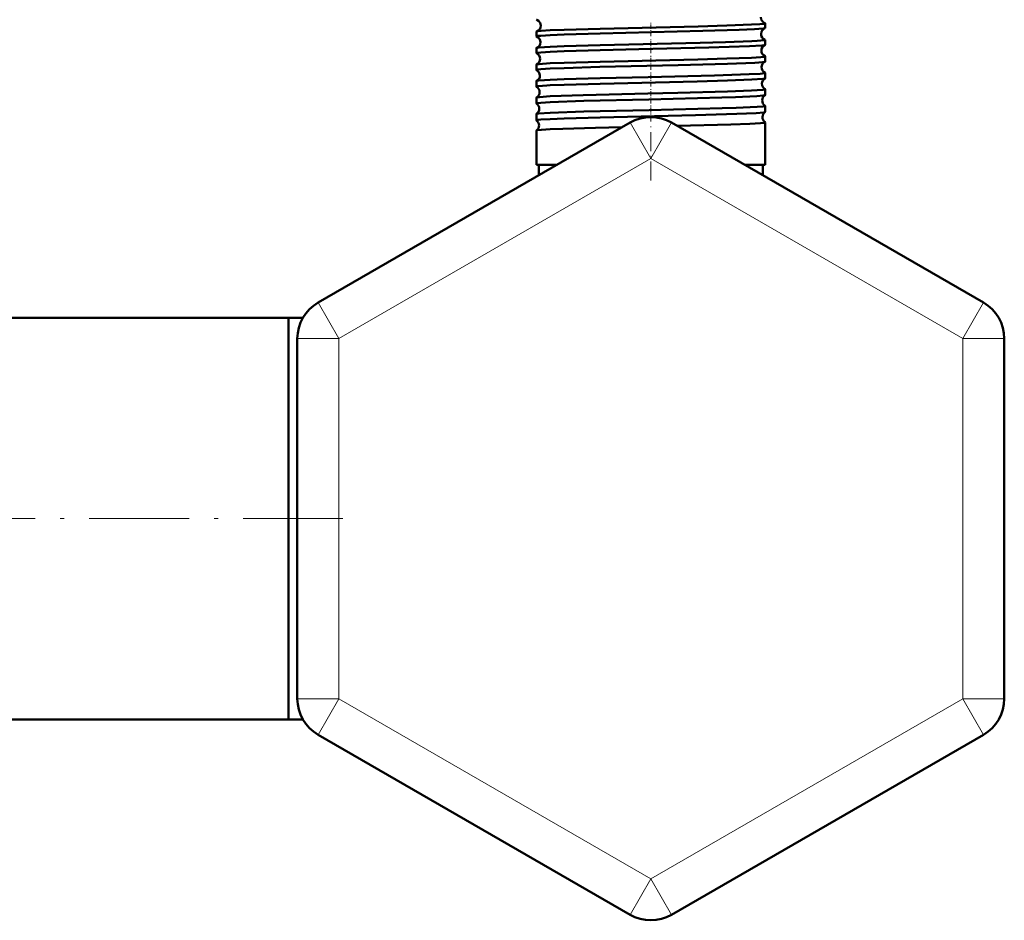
# Model space of a CAD drawing. Extents: x -1358 to 1757, y -1552 to 637.
# Tile 48 of 98: x -647 to -529, y -247 to -139. Entities that reach past the tile are written whole.
import ezdxf

# ---------------------------------------------------------------- set-up
doc = ezdxf.new("R2010")
doc.units = 0
doc.linetypes.add('DASHDOT', pattern=[18.5, 12, -3, 0.5, -3])

msp = doc.modelspace()

# ---------------------------------------------------------------- linework, layer by layer
at = {"color": 7, "linetype": 'DASHDOT', "lineweight": 18, "ltscale": 0.043184}
msp.add_line((-571.55, -140.92), (-571.55, -139.19), dxfattribs=at)
at = {"color": 7, "lineweight": 50}
for p, q in [((-557.79, -139.93), (-557.79, -139.36)), ((-585.31, -140.94), (-585.31, -140.36)), ((-557.79, -141.94), (-557.79, -141.35)), ((-585.31, -142.95), (-585.31, -142.35)), ((-585.31, -144.97), (-585.31, -144.33)), ((-557.79, -143.96), (-557.79, -143.34)), ((-557.79, -145.98), (-557.79, -145.32)), ((-585.31, -146.99), (-585.31, -146.32)), ((-557.79, -148), (-557.79, -147.31)), ((-585.31, -149.01), (-585.31, -148.3)), ((-585.31, -151.03), (-585.31, -150.28)), ((-557.79, -150.02), (-557.79, -149.29)), ((-574.05, -151.3), (-611.55, -172.95)), ((-569.05, -151.3), (-531.55, -172.95)), ((-557.79, -156.38), (-557.79, -151.27)), ((-585.31, -156.38), (-585.31, -152.25)), ((-583.63, -156.38), (-585.31, -156.38)), ((-582.85, -156.38), (-585, -156.38)), ((-585, -157.62), (-585, -156.38)), ((-582.85, -156.38), (-583.63, -156.38)), ((-557.79, -156.38), (-560.25, -156.38)), ((-558.1, -156.38), (-560.25, -156.38)), ((-558.1, -157.62), (-558.1, -156.38)), ((-615.1, -174.78), (-660.1, -174.78)), ((-615.1, -174.78), (-615.1, -183.67)), ((-615.1, -174.78), (-615.1, -198.93)), ((-613.38, -174.78), (-615.1, -174.78)), ((-614.05, -220.58), (-614.05, -177.28)), ((-529.05, -177.28), (-529.05, -220.58)), ((-615.1, -183.67), (-615.1, -223.08)), ((-615.1, -198.93), (-615.1, -223.08)), ((-615.1, -223.08), (-660.1, -223.08)), ((-613.38, -223.08), (-615.1, -223.08)), ((-613.38, -223.08), (-615.1, -223.08)), ((-574.05, -246.56), (-611.55, -224.91)), ((-531.55, -224.91), (-569.05, -246.56))]:
    msp.add_line(p, q, dxfattribs=at)
at = {"color": 7, "linetype": 'DASHDOT', "lineweight": 18, "ltscale": 0.043773}
msp.add_line((-571.55, -142.94), (-571.55, -141.19), dxfattribs=at)
at = {"color": 7, "linetype": 'DASHDOT', "lineweight": 18, "ltscale": 0.044538}
msp.add_line((-571.55, -144.95), (-571.55, -143.17), dxfattribs=at)
at = {"color": 7, "linetype": 'DASHDOT', "lineweight": 18, "ltscale": 0.045451}
msp.add_line((-571.55, -146.98), (-571.55, -145.16), dxfattribs=at)
at = {"color": 7, "linetype": 'DASHDOT', "lineweight": 18, "ltscale": 0.046515}
msp.add_line((-571.55, -149), (-571.55, -147.14), dxfattribs=at)
at = {"color": 7, "linetype": 'DASHDOT', "lineweight": 18, "ltscale": 0.047738}
msp.add_line((-571.55, -151.03), (-571.55, -149.12), dxfattribs=at)
at = {"color": 7, "lineweight": 18}
for p, q in [((-571.55, -155.63), (-574.05, -151.3)), ((-571.55, -155.63), (-569.05, -151.3)), ((-571.55, -155.63), (-609.05, -177.28)), ((-571.55, -155.63), (-534.05, -177.28)), ((-609.05, -177.28), (-611.55, -172.95)), ((-534.05, -177.28), (-531.55, -172.95)), ((-609.05, -177.28), (-614.05, -177.28)), ((-609.05, -220.58), (-609.05, -177.28)), ((-534.05, -177.28), (-534.05, -220.58)), ((-534.05, -177.28), (-529.05, -177.28)), ((-609.05, -220.58), (-614.05, -220.58)), ((-609.05, -220.58), (-611.55, -224.91)), ((-571.55, -242.23), (-609.05, -220.58)), ((-534.05, -220.58), (-571.55, -242.23)), ((-534.05, -220.58), (-531.55, -224.91)), ((-534.05, -220.58), (-529.05, -220.58)), ((-571.55, -242.23), (-574.05, -246.56)), ((-571.55, -242.23), (-569.05, -246.56))]:
    msp.add_line(p, q, dxfattribs=at)
at = {"color": 7, "linetype": 'DASHDOT', "lineweight": 18, "ltscale": 0.190924}
msp.add_line((-571.55, -158.26), (-571.55, -150.62), dxfattribs=at)
at = {"color": 7, "linetype": 'DASHDOT', "lineweight": 18}
msp.add_line((-608.56, -198.93), (-666.47, -198.93), dxfattribs=at)
at = {"color": 7, "lineweight": 50}
for points in [[(-585.27, -138.95), (-585.06, -139.07), (-584.86, -139.31), (-584.78, -139.63)], [(-583.63, -140.2), (-581.97, -140.13), (-577.64, -140.01), (-565.86, -139.73), (-562.43, -139.63), (-559.46, -139.52), (-558.43, -139.46), (-557.96, -139.41), (-557.83, -139.39), (-557.8, -139.38), (-557.8, -139.37), (-557.79, -139.37), (-557.79, -139.36)], [(-558.34, -138.62), (-558.29, -138.9), (-558.1, -139.18), (-557.86, -139.33), (-557.84, -139.34)], [(-557.79, -139.36), (-557.79, -139.36), (-557.8, -139.35), (-557.81, -139.35), (-557.84, -139.34)], [(-585.31, -140.94), (-585.31, -140.94), (-585.31, -140.93), (-585.3, -140.93), (-585.29, -140.92), (-585.11, -140.88), (-584.77, -140.85), (-583.63, -140.78)], [(-585.27, -140.33), (-585.16, -140.31), (-584.74, -140.27), (-583.63, -140.2)], [(-583.63, -140.78), (-581.97, -140.71), (-577.64, -140.58), (-565.3, -140.28), (-560.94, -140.15), (-559.1, -140.07), (-558.05, -139.99), (-557.82, -139.95)], [(-583.63, -142.19), (-581.97, -142.12), (-577.64, -141.99), (-565.6, -141.71), (-562.58, -141.62), (-559.41, -141.51), (-558.75, -141.47), (-557.9, -141.39), (-557.83, -141.37), (-557.8, -141.37), (-557.8, -141.36), (-557.79, -141.36), (-557.79, -141.35)], [(-583.63, -142.79), (-581.96, -142.72), (-577.63, -142.59), (-572.98, -142.48), (-564.57, -142.28), (-559.69, -142.11), (-558.19, -142.02), (-557.89, -141.98), (-557.82, -141.96)], [(-585.31, -142.95), (-585.31, -142.95), (-585.31, -142.95), (-585.3, -142.94), (-585.29, -142.93), (-585.11, -142.9), (-584.77, -142.86), (-583.63, -142.79)], [(-585.28, -142.33), (-585.22, -142.31), (-585, -142.28), (-583.63, -142.19)], [(-585.29, -144.32), (-585.23, -144.3), (-585.02, -144.27), (-583.63, -144.17)], [(-583.63, -144.17), (-581.97, -144.11), (-577.65, -143.98), (-565.9, -143.7), (-562.4, -143.61), (-559.45, -143.5), (-558.34, -143.43), (-558, -143.39), (-557.82, -143.36), (-557.8, -143.35), (-557.79, -143.34), (-557.79, -143.34)], [(-583.63, -144.81), (-581.97, -144.74), (-577.66, -144.61), (-568.27, -144.39), (-562.35, -144.23), (-559.03, -144.1), (-558.09, -144.03), (-557.87, -143.99), (-557.81, -143.98)], [(-585.31, -144.97), (-585.31, -144.96), (-585.31, -144.96), (-585.3, -144.96), (-585.29, -144.95), (-585.11, -144.91), (-584.77, -144.88), (-583.63, -144.81)], [(-583.63, -146.16), (-581.97, -146.09), (-577.64, -145.97), (-571.87, -145.83), (-563.89, -145.63), (-559.72, -145.49), (-558.4, -145.42), (-557.86, -145.36), (-557.81, -145.34), (-557.8, -145.34), (-557.79, -145.33), (-557.79, -145.33), (-557.79, -145.32)], [(-585.3, -146.3), (-585.24, -146.29), (-585.03, -146.25), (-583.63, -146.16)], [(-583.63, -146.82), (-581.97, -146.76), (-577.65, -146.63), (-565.98, -146.35), (-562.33, -146.24), (-559.42, -146.13), (-558.08, -146.04), (-557.86, -146.01), (-557.81, -145.99)], [(-585.31, -146.99), (-585.31, -146.98), (-585.31, -146.98), (-585.3, -146.97), (-585.28, -146.97), (-585.08, -146.93), (-584.06, -146.85), (-583.63, -146.82)], [(-583.63, -148.14), (-579.68, -148), (-571.92, -147.81), (-568.3, -147.73), (-562.32, -147.57), (-559.44, -147.46), (-558.08, -147.37), (-557.83, -147.33), (-557.8, -147.32), (-557.79, -147.31), (-557.79, -147.31)], [(-585.31, -149.01), (-585.31, -149), (-585.31, -149), (-585.3, -149), (-585.29, -148.99), (-585.11, -148.95), (-584.77, -148.92), (-583.63, -148.84)], [(-585.3, -148.29), (-585.24, -148.27), (-584.95, -148.23), (-583.63, -148.14)], [(-583.63, -148.84), (-579.62, -148.7), (-571.79, -148.51), (-563.02, -148.29), (-561.36, -148.23), (-558.79, -148.12), (-558.06, -148.06), (-557.85, -148.02), (-557.8, -148.01)], [(-585.3, -150.27), (-585.26, -150.25), (-585.05, -150.22), (-583.63, -150.12)], [(-583.63, -150.12), (-579.62, -149.98), (-571.73, -149.79), (-562.97, -149.57), (-561.3, -149.52), (-558.77, -149.41), (-558.05, -149.35), (-557.82, -149.31), (-557.8, -149.3), (-557.8, -149.3), (-557.79, -149.29), (-557.79, -149.29)], [(-583.63, -150.87), (-581.97, -150.8), (-577.64, -150.67), (-566.19, -150.39), (-561.19, -150.25), (-558.9, -150.15), (-557.97, -150.07), (-557.83, -150.04), (-557.8, -150.03)], [(-585.31, -151.03), (-585.31, -151.03), (-585.31, -151.02), (-585.3, -151.02), (-585.29, -151.01), (-585.11, -150.97), (-584.77, -150.94), (-583.63, -150.87)], [(-568.38, -151.69), (-561.91, -151.52), (-559.64, -151.43), (-558.36, -151.36), (-557.98, -151.32), (-557.81, -151.28), (-557.8, -151.28), (-557.79, -151.27), (-557.79, -151.27), (-557.79, -151.27)], [(-585.3, -152.24), (-585.29, -152.24), (-585.26, -152.23), (-584.71, -152.16), (-583.63, -152.1)], [(-583.63, -152.1), (-582.11, -152.04), (-578.18, -151.92), (-574.99, -151.84)]]:
    msp.add_lwpolyline(points, dxfattribs=at)
for centre, radius, start, end in [((-585.27, -138.9), 0.0497, 212.9899, 266.6499), ((-585.51, -139.65), 0.729, 289.2688, 1.4683), ((-585.27, -140.38), 0.0493, 93.3331, 146.7017), ((-557.57, -140.64), 0.73, 110.3281, 178.5801), ((-557.57, -140.65), 0.731, 177.8517, 249.6683), ((-557.83, -139.91), 0.0422, 274.9295, 329.9298), ((-585.28, -140.92), 0.0364, 207.3485, 263.4271), ((-585.55, -141.64), 0.731, 0.7039, 68.5498), ((-585.55, -141.65), 0.732, 291.4346, 1.3578), ((-557.53, -142.64), 0.732, 112.6305, 178.5159), ((-557.83, -141.37), 0.0417, 30.3285, 85.2101), ((-557.82, -141.93), 0.0319, 278.2831, 335.12), ((-585.28, -142.36), 0.0356, 96.4952, 152.54), ((-585.28, -142.94), 0.0283, 202.5325, 259.8668), ((-585.59, -143.64), 0.733, 0.7791, 66.0891), ((-557.53, -142.65), 0.733, 177.9135, 247.3864), ((-585.29, -144.34), 0.0275, 100.1025, 157.4393), ((-585.59, -143.65), 0.734, 293.882, 1.2991), ((-557.5, -144.64), 0.734, 115.2193, 178.4369), ((-557.82, -143.35), 0.0312, 24.9467, 81.7694), ((-557.82, -143.95), 0.0253, 282.0505, 339.617), ((-585.29, -144.96), 0.0228, 198.2364, 255.9713), ((-585.62, -145.64), 0.735, 0.8409, 63.4363), ((-557.5, -144.64), 0.735, 177.9935, 244.8014), ((-557.81, -145.33), 0.0246, 20.4216, 77.9906), ((-585.29, -146.32), 0.0223, 103.9259, 161.4897), ((-585.62, -145.64), 0.735, 296.5402, 1.2418), ((-557.46, -146.64), 0.735, 117.9529, 178.3925), ((-557.46, -146.64), 0.736, 178.0437, 242.0634), ((-557.81, -145.97), 0.0209, 286.0976, 343.4988), ((-585.29, -146.98), 0.0192, 194.8125, 251.7203), ((-585.66, -147.64), 0.736, 0.8882, 60.6145), ((-585.66, -147.64), 0.736, 299.3516, 1.2089), ((-557.81, -147.31), 0.0202, 16.6342, 73.9397), ((-585.29, -148.3), 0.0186, 108.1404, 164.9916), ((-585.29, -149), 0.0165, 191.9035, 247.4548), ((-585.7, -149.64), 0.737, 0.9273, 57.6413), ((-557.43, -148.64), 0.737, 120.8491, 178.3603), ((-557.42, -148.64), 0.737, 178.0896, 239.1594), ((-557.81, -147.99), 0.0177, 290.3516, 346.673), ((-585.3, -150.28), 0.0158, 112.5136, 168.073), ((-585.7, -149.64), 0.738, 302.3238, 1.1689), ((-557.39, -150.64), 0.738, 123.884, 178.3248), ((-557.81, -149.29), 0.0171, 13.4077, 69.6971), ((-557.81, -150.01), 0.0154, 294.8823, 349.4667), ((-585.3, -151.03), 0.0145, 189.3133, 242.8736), ((-585.73, -151.64), 0.738, 0.9482, 54.5414), ((-571.55, -155.63), 5, 60, 120), ((-557.39, -150.64), 0.738, 178.1124, 236.129), ((-557.81, -151.27), 0.0148, 10.6799, 65.3769), ((-585.3, -152.26), 0.0138, 117.0359, 170.5143), ((-585.73, -151.64), 0.738, 305.4326, 1.1357), ((-609.05, -177.28), 5, 120, 180), ((-534.05, -177.28), 5, 0, 60), ((-609.05, -220.58), 5, 180, 240), ((-534.05, -220.58), 5, 300, 360), ((-571.55, -242.23), 5, 240, 300)]:
    msp.add_arc(centre, radius, start, end, dxfattribs=at)

doc.saveas('drawing.dxf')
